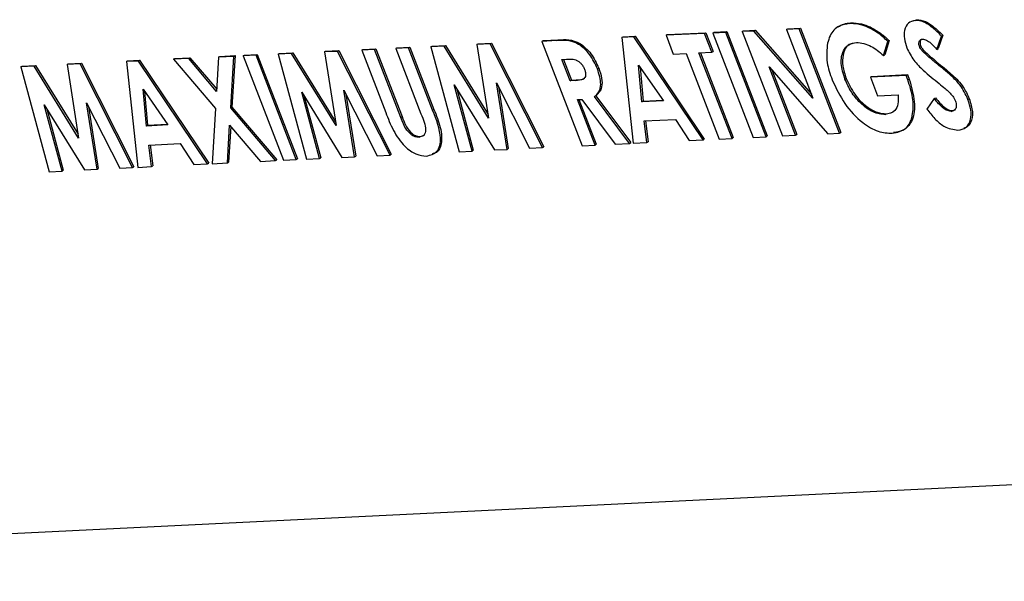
# Model space of a CAD drawing. Header units: inches. Extents: x 0.6 to 33.8, y 0 to 21.7.
# Tile 147 of 169: x 29.8276 to 29.9663, y 16.4329 to 16.5121. Entities that reach past the tile are written whole.
import ezdxf

# ---------------------------------------------------------------- set-up
doc = ezdxf.new("R2010")
doc.units = ezdxf.units.IN
doc.header["$MEASUREMENT"] = 0

msp = doc.modelspace()

# ---------------------------------------------------------------- linework, layer by layer
at = {"color": 7, "linetype": 'Continuous'}
for p, q in [((29.94449, 16.51154), (29.94466, 16.51164)), ((29.95344, 16.51194), (29.95394, 16.51209)), ((29.95377, 16.51199), (29.95394, 16.51209)), ((29.92406, 16.51015), (29.91863, 16.50989)), ((29.91863, 16.50989), (29.9188, 16.51)), ((29.9188, 16.51), (29.92424, 16.51026)), ((29.92406, 16.51015), (29.92424, 16.51026)), ((29.92508, 16.50751), (29.92406, 16.51015)), ((29.92424, 16.51026), (29.92526, 16.50762)), ((29.92523, 16.51021), (29.92541, 16.51032)), ((29.92704, 16.5103), (29.92523, 16.51021)), ((29.92523, 16.51021), (29.93091, 16.4955)), ((29.92541, 16.51032), (29.92722, 16.51041)), ((29.92704, 16.5103), (29.92722, 16.51041)), ((29.93272, 16.49559), (29.92704, 16.5103)), ((29.92722, 16.51041), (29.9329, 16.4957)), ((29.92937, 16.51041), (29.92955, 16.51052)), ((29.93101, 16.51049), (29.92937, 16.51041)), ((29.92937, 16.51041), (29.93505, 16.49571)), ((29.92955, 16.51052), (29.93118, 16.5106)), ((29.93101, 16.51049), (29.93118, 16.5106)), ((29.93933, 16.50104), (29.93101, 16.51049)), ((29.93118, 16.5106), (29.93912, 16.50158)), ((29.93559, 16.51072), (29.93577, 16.51082)), ((29.9374, 16.51081), (29.93559, 16.51072)), ((29.93559, 16.51072), (29.93933, 16.50104)), ((29.93577, 16.51082), (29.93758, 16.51091)), ((29.9374, 16.51081), (29.93758, 16.51091)), ((29.94308, 16.4961), (29.9374, 16.51081)), ((29.93758, 16.51091), (29.94326, 16.4962)), ((29.94722, 16.51096), (29.9474, 16.51107)), ((29.892, 16.50859), (29.89218, 16.5087)), ((29.89387, 16.50868), (29.892, 16.50859)), ((29.892, 16.50859), (29.89364, 16.49822)), ((29.89218, 16.5087), (29.89404, 16.50879)), ((29.89387, 16.50868), (29.89404, 16.50879)), ((29.90125, 16.49406), (29.89387, 16.50868)), ((29.89404, 16.50879), (29.90143, 16.49416)), ((29.90326, 16.50914), (29.90114, 16.50904)), ((29.90114, 16.50904), (29.90132, 16.50914)), ((29.90114, 16.50904), (29.90682, 16.49433)), ((29.90132, 16.50914), (29.90343, 16.50925)), ((29.90326, 16.50914), (29.90343, 16.50925)), ((29.91241, 16.50959), (29.91259, 16.50969)), ((29.91409, 16.50967), (29.91241, 16.50959)), ((29.91241, 16.50959), (29.91401, 16.49468)), ((29.91259, 16.50969), (29.91427, 16.50977)), ((29.91409, 16.50967), (29.91427, 16.50977)), ((29.92385, 16.49516), (29.91409, 16.50967)), ((29.91427, 16.50977), (29.92402, 16.49527)), ((29.91863, 16.50989), (29.91964, 16.50725)), ((29.94926, 16.50705), (29.9499, 16.50903)), ((29.95007, 16.50914), (29.94944, 16.50716)), ((29.9499, 16.50903), (29.95007, 16.50914)), ((29.9568, 16.50791), (29.95746, 16.50978)), ((29.95763, 16.50989), (29.95698, 16.50802)), ((29.95746, 16.50978), (29.95763, 16.50989)), ((29.864, 16.50723), (29.86417, 16.50733)), ((29.86588, 16.50732), (29.864, 16.50723)), ((29.864, 16.50723), (29.86797, 16.49243)), ((29.86417, 16.50733), (29.86605, 16.50742)), ((29.86588, 16.50732), (29.86605, 16.50742)), ((29.87214, 16.49717), (29.86588, 16.50732)), ((29.86605, 16.50742), (29.87206, 16.49769)), ((29.8705, 16.50754), (29.87068, 16.50765)), ((29.87237, 16.50763), (29.8705, 16.50754)), ((29.8705, 16.50754), (29.87214, 16.49717)), ((29.87068, 16.50765), (29.87254, 16.50774)), ((29.87237, 16.50763), (29.87254, 16.50774)), ((29.87975, 16.49301), (29.87237, 16.50763)), ((29.87254, 16.50774), (29.87993, 16.49311)), ((29.87576, 16.5078), (29.87593, 16.5079)), ((29.87757, 16.50789), (29.87576, 16.5078)), ((29.87576, 16.5078), (29.87915, 16.49902)), ((29.87593, 16.5079), (29.87775, 16.50799)), ((29.87757, 16.50789), (29.87775, 16.50799)), ((29.88127, 16.49832), (29.87757, 16.50789)), ((29.87775, 16.50799), (29.88144, 16.49842)), ((29.88055, 16.50803), (29.88073, 16.50814)), ((29.88236, 16.50812), (29.88055, 16.50803)), ((29.88055, 16.50803), (29.88411, 16.49881)), ((29.88073, 16.50814), (29.88254, 16.50823)), ((29.88236, 16.50812), (29.88254, 16.50823)), ((29.88575, 16.49935), (29.88236, 16.50812)), ((29.88254, 16.50823), (29.88593, 16.49945)), ((29.88549, 16.50827), (29.88567, 16.50838)), ((29.88738, 16.50837), (29.88549, 16.50827)), ((29.88549, 16.50827), (29.88947, 16.49348)), ((29.88567, 16.50838), (29.88755, 16.50847)), ((29.88738, 16.50837), (29.88755, 16.50847)), ((29.89364, 16.49822), (29.88738, 16.50837)), ((29.88755, 16.50847), (29.89356, 16.49874)), ((29.91964, 16.50725), (29.92146, 16.50734)), ((29.92146, 16.50734), (29.92612, 16.49527)), ((29.92327, 16.50743), (29.92508, 16.50751)), ((29.92793, 16.49536), (29.92327, 16.50743)), ((29.92348, 16.50744), (29.9281, 16.49546)), ((29.92508, 16.50751), (29.92526, 16.50762)), ((29.95432, 16.50834), (29.95449, 16.50845)), ((29.95476, 16.50765), (29.95493, 16.50775)), ((29.9568, 16.50791), (29.95698, 16.50802)), ((29.83424, 16.50577), (29.83442, 16.50588)), ((29.83611, 16.50586), (29.83424, 16.50577)), ((29.83442, 16.50588), (29.83628, 16.50597)), ((29.83611, 16.50586), (29.83628, 16.50597)), ((29.84349, 16.49124), (29.83611, 16.50586)), ((29.83628, 16.50597), (29.84367, 16.49135)), ((29.84261, 16.50618), (29.84278, 16.50629)), ((29.84429, 16.50626), (29.84261, 16.50618)), ((29.84261, 16.50618), (29.8442, 16.49127)), ((29.84278, 16.50629), (29.84446, 16.50637)), ((29.84429, 16.50626), (29.84446, 16.50637)), ((29.85405, 16.49175), (29.84429, 16.50626)), ((29.84446, 16.50637), (29.85422, 16.49186)), ((29.85138, 16.50661), (29.84924, 16.50651)), ((29.84924, 16.50651), (29.84942, 16.50661)), ((29.84924, 16.50651), (29.85516, 16.49955)), ((29.84942, 16.50661), (29.85155, 16.50672)), ((29.85138, 16.50661), (29.85155, 16.50672)), ((29.85531, 16.50199), (29.85138, 16.50661)), ((29.85155, 16.50672), (29.85533, 16.50228)), ((29.8556, 16.50682), (29.85531, 16.50199)), ((29.85774, 16.50692), (29.8556, 16.50682)), ((29.8556, 16.50682), (29.85578, 16.50692)), ((29.85578, 16.50692), (29.85792, 16.50703)), ((29.8573, 16.49965), (29.85774, 16.50692)), ((29.85792, 16.50703), (29.85748, 16.49976)), ((29.85774, 16.50692), (29.85792, 16.50703)), ((29.85905, 16.50698), (29.85923, 16.50709)), ((29.86087, 16.50707), (29.85905, 16.50698)), ((29.85905, 16.50698), (29.86473, 16.49228)), ((29.85923, 16.50709), (29.86104, 16.50718)), ((29.86087, 16.50707), (29.86104, 16.50718)), ((29.86654, 16.49236), (29.86087, 16.50707)), ((29.86104, 16.50718), (29.86672, 16.49247)), ((29.90397, 16.50649), (29.90459, 16.50652)), ((29.90514, 16.50347), (29.90397, 16.50649)), ((29.90419, 16.5065), (29.90531, 16.50357)), ((29.94926, 16.50705), (29.94944, 16.50716)), ((29.95686, 16.50582), (29.95704, 16.50592)), ((29.82774, 16.50546), (29.82791, 16.50556)), ((29.82962, 16.50555), (29.82774, 16.50546)), ((29.82774, 16.50546), (29.83171, 16.49066)), ((29.82791, 16.50556), (29.82979, 16.50565)), ((29.82962, 16.50555), (29.82979, 16.50565)), ((29.83588, 16.4954), (29.82962, 16.50555)), ((29.82979, 16.50565), (29.8358, 16.49593)), ((29.83424, 16.50577), (29.83588, 16.4954)), ((29.90897, 16.50516), (29.90915, 16.50527)), ((29.91523, 16.5005), (29.91477, 16.50568)), ((29.91477, 16.50568), (29.91826, 16.50065)), ((29.91499, 16.50538), (29.91541, 16.50061)), ((29.93314, 16.50544), (29.94144, 16.49602)), ((29.93686, 16.49579), (29.93314, 16.50544)), ((29.93353, 16.50501), (29.93704, 16.4959)), ((29.89475, 16.5032), (29.89941, 16.49397)), ((29.89624, 16.49381), (29.89475, 16.5032)), ((29.90514, 16.50347), (29.90531, 16.50357)), ((29.90584, 16.5035), (29.90514, 16.50347)), ((29.90531, 16.50357), (29.90602, 16.50361)), ((29.90584, 16.5035), (29.90602, 16.50361)), ((29.94384, 16.5037), (29.94401, 16.50381)), ((29.95246, 16.50424), (29.94742, 16.50399)), ((29.94742, 16.50399), (29.9476, 16.5041)), ((29.94742, 16.50399), (29.94844, 16.50135)), ((29.9476, 16.5041), (29.95263, 16.50435)), ((29.95246, 16.50424), (29.95263, 16.50435)), ((29.95271, 16.50361), (29.95246, 16.50424)), ((29.95263, 16.50435), (29.95289, 16.50372)), ((29.95271, 16.50361), (29.95289, 16.50372)), ((29.95882, 16.50418), (29.95899, 16.50429)), ((29.84543, 16.4971), (29.84497, 16.50228)), ((29.84497, 16.50228), (29.84845, 16.49725)), ((29.84518, 16.50197), (29.8456, 16.4972)), ((29.8673, 16.50187), (29.87297, 16.49268)), ((29.8698, 16.49252), (29.8673, 16.50187)), ((29.87325, 16.50216), (29.87792, 16.49292)), ((29.87474, 16.49276), (29.87325, 16.50216)), ((29.88879, 16.50291), (29.89447, 16.49373)), ((29.8913, 16.49357), (29.88879, 16.50291)), ((29.88915, 16.50233), (29.89148, 16.49368)), ((29.89503, 16.50265), (29.89641, 16.49392)), ((29.83699, 16.50039), (29.84166, 16.49115)), ((29.83848, 16.491), (29.83699, 16.50039)), ((29.86766, 16.50128), (29.86998, 16.49263)), ((29.87353, 16.5016), (29.87491, 16.49287)), ((29.90616, 16.50083), (29.90677, 16.50086)), ((29.90863, 16.49442), (29.90616, 16.50083)), ((29.90637, 16.50084), (29.90881, 16.49452)), ((29.90677, 16.50086), (29.91147, 16.49456)), ((29.90857, 16.50125), (29.90874, 16.50136)), ((29.91349, 16.49465), (29.90857, 16.50125)), ((29.90874, 16.50136), (29.91366, 16.49476)), ((29.91826, 16.50065), (29.91523, 16.5005)), ((29.91523, 16.5005), (29.91541, 16.50061)), ((29.91541, 16.50061), (29.91819, 16.50074)), ((29.94844, 16.50135), (29.95134, 16.5015)), ((29.95641, 16.50097), (29.95536, 16.4995)), ((29.95641, 16.50097), (29.95659, 16.50108)), ((29.96117, 16.50086), (29.96134, 16.50097)), ((29.83103, 16.5001), (29.83671, 16.49091)), ((29.83354, 16.49075), (29.83103, 16.5001)), ((29.83139, 16.49951), (29.83372, 16.49086)), ((29.83727, 16.49983), (29.83865, 16.4911)), ((29.85516, 16.49955), (29.85469, 16.49179)), ((29.8573, 16.49965), (29.85748, 16.49976)), ((29.86363, 16.49222), (29.8573, 16.49965)), ((29.85748, 16.49976), (29.8638, 16.49233)), ((29.88575, 16.49935), (29.88593, 16.49945)), ((29.9497, 16.49882), (29.95044, 16.49901)), ((29.9588, 16.49917), (29.95897, 16.49928)), ((29.95897, 16.49928), (29.95933, 16.49939)), ((29.88127, 16.49832), (29.88144, 16.49842)), ((29.91556, 16.49783), (29.91996, 16.49804)), ((29.91594, 16.49477), (29.91556, 16.49783)), ((29.91575, 16.49784), (29.91612, 16.49488)), ((29.91996, 16.49804), (29.92191, 16.49506)), ((29.94952, 16.49872), (29.9497, 16.49882)), ((29.84845, 16.49725), (29.84543, 16.4971)), ((29.84543, 16.4971), (29.8456, 16.4972)), ((29.8456, 16.4972), (29.84839, 16.49734)), ((29.85683, 16.49189), (29.85715, 16.49721)), ((29.85731, 16.49703), (29.85701, 16.492)), ((29.85715, 16.49721), (29.86149, 16.49212)), ((29.94308, 16.4961), (29.94326, 16.4962)), ((29.88383, 16.49551), (29.88401, 16.49562)), ((29.88429, 16.49574), (29.88464, 16.49588)), ((29.91349, 16.49465), (29.91366, 16.49476)), ((29.91401, 16.49468), (29.91594, 16.49477)), ((29.91594, 16.49477), (29.91612, 16.49488)), ((29.92191, 16.49506), (29.92385, 16.49516)), ((29.92385, 16.49516), (29.92402, 16.49527)), ((29.92612, 16.49527), (29.92793, 16.49536)), ((29.92793, 16.49536), (29.9281, 16.49546)), ((29.93091, 16.4955), (29.93272, 16.49559)), ((29.93272, 16.49559), (29.9329, 16.4957)), ((29.93505, 16.49571), (29.93686, 16.49579)), ((29.93686, 16.49579), (29.93704, 16.4959)), ((29.94144, 16.49602), (29.94308, 16.4961)), ((29.84576, 16.49442), (29.85016, 16.49464)), ((29.84614, 16.49137), (29.84576, 16.49442)), ((29.84595, 16.49443), (29.84631, 16.49147)), ((29.85016, 16.49464), (29.85211, 16.49166)), ((29.88947, 16.49348), (29.8913, 16.49357)), ((29.8913, 16.49357), (29.89148, 16.49368)), ((29.89447, 16.49373), (29.89624, 16.49381)), ((29.89624, 16.49381), (29.89641, 16.49392)), ((29.89941, 16.49397), (29.90125, 16.49406)), ((29.90125, 16.49406), (29.90143, 16.49416)), ((29.90682, 16.49433), (29.90863, 16.49442)), ((29.90863, 16.49442), (29.90881, 16.49452)), ((29.91147, 16.49456), (29.91349, 16.49465)), ((29.85683, 16.49189), (29.85701, 16.492)), ((29.86149, 16.49212), (29.86363, 16.49222)), ((29.86363, 16.49222), (29.8638, 16.49233)), ((29.86473, 16.49228), (29.86654, 16.49236)), ((29.86654, 16.49236), (29.86672, 16.49247)), ((29.86797, 16.49243), (29.8698, 16.49252)), ((29.8698, 16.49252), (29.86998, 16.49263)), ((29.87297, 16.49268), (29.87474, 16.49276)), ((29.87474, 16.49276), (29.87491, 16.49287)), ((29.87792, 16.49292), (29.87975, 16.49301)), ((29.87975, 16.49301), (29.87993, 16.49311)), ((29.83171, 16.49066), (29.83354, 16.49075)), ((29.83354, 16.49075), (29.83372, 16.49086)), ((29.83671, 16.49091), (29.83848, 16.491)), ((29.83848, 16.491), (29.83865, 16.4911)), ((29.84166, 16.49115), (29.84349, 16.49124)), ((29.84349, 16.49124), (29.84367, 16.49135)), ((29.8442, 16.49127), (29.84614, 16.49137)), ((29.84614, 16.49137), (29.84631, 16.49147)), ((29.85211, 16.49166), (29.85405, 16.49175)), ((29.85405, 16.49175), (29.85422, 16.49186)), ((29.85469, 16.49179), (29.85683, 16.49189)), ((29.68796, 16.43291), (30.02675, 16.44943))]:
    msp.add_line(p, q, dxfattribs=at)
for points, knots in [([(29.94449, 16.51154), (29.94398, 16.51146), (29.94315, 16.51134), (29.94226, 16.51067), (29.94169, 16.50985), (29.94149, 16.50913), (29.94139, 16.50876)], [0, 0, 0, 0, 0.3397386, 0.5598213, 0.7798946, 1, 1, 1, 1]), ([(29.94288, 16.51108), (29.94314, 16.51123), (29.94368, 16.51154), (29.94433, 16.51161), (29.94466, 16.51164)], [0, 0, 0, 0, 0.494503, 1, 1, 1, 1]), ([(29.94722, 16.51096), (29.94669, 16.51116), (29.94573, 16.51153), (29.94487, 16.51153), (29.94449, 16.51154)], [0, 0, 0, 0, 0.559737, 1, 1, 1, 1]), ([(29.94466, 16.51164), (29.94515, 16.51163), (29.94602, 16.51161), (29.94698, 16.51123), (29.9474, 16.51107)], [0, 0, 0, 0, 0.559875, 1, 1, 1, 1]), ([(29.95377, 16.51199), (29.9534, 16.51191), (29.95268, 16.51176), (29.9522, 16.51071), (29.95213, 16.50945), (29.95241, 16.50857), (29.95256, 16.50813)], [0, 0, 0, 0, 0.279767, 0.559448, 0.779674, 1, 1, 1, 1]), ([(29.95746, 16.50978), (29.95705, 16.51018), (29.95637, 16.51085), (29.95538, 16.51156), (29.95453, 16.51194), (29.95402, 16.51197), (29.95377, 16.51199)], [0, 0, 0, 0, 0.340218, 0.560183, 0.780082, 1, 1, 1, 1]), ([(29.95394, 16.51209), (29.95434, 16.51205), (29.95501, 16.51198), (29.95602, 16.51136), (29.95684, 16.51067), (29.95737, 16.51015), (29.95763, 16.50989)], [0, 0, 0, 0, 0.338975, 0.559087, 0.779482, 1, 1, 1, 1]), ([(29.9499, 16.50903), (29.9494, 16.50947), (29.94853, 16.51026), (29.94762, 16.51075), (29.94722, 16.51096)], [0, 0, 0, 0, 0.560132, 1, 1, 1, 1]), ([(29.9474, 16.51107), (29.94791, 16.51078), (29.94881, 16.51028), (29.94969, 16.50949), (29.95007, 16.50914)], [0, 0, 0, 0, 0.559434, 1, 1, 1, 1]), ([(29.90897, 16.50516), (29.90864, 16.50586), (29.90815, 16.50691), (29.90714, 16.50803), (29.90549, 16.50928), (29.90425, 16.5092), (29.90326, 16.50914)], [0, 0, 0, 0, 0.2496356, 0.3753556, 0.5010048, 1, 1, 1, 1]), ([(29.90343, 16.50925), (29.90442, 16.50931), (29.90567, 16.50939), (29.90732, 16.50813), (29.90833, 16.50702), (29.90882, 16.50597), (29.90915, 16.50527)], [0, 0, 0, 0, 0.498995, 0.624644, 0.750364, 1, 1, 1, 1]), ([(29.94139, 16.50876), (29.94129, 16.50789), (29.94112, 16.50632), (29.94175, 16.50444), (29.94203, 16.50361)], [0, 0, 0, 0, 0.559253, 1, 1, 1, 1]), ([(29.94384, 16.5037), (29.94361, 16.50446), (29.94315, 16.50597), (29.9435, 16.50767), (29.94429, 16.50869), (29.94507, 16.50883), (29.94546, 16.50889)], [0, 0, 0, 0, 0.279476, 0.559148, 0.779437, 1, 1, 1, 1]), ([(29.94497, 16.50875), (29.94473, 16.50868), (29.94402, 16.5085), (29.94353, 16.50728), (29.94344, 16.5056), (29.94382, 16.50441), (29.94401, 16.50381)], [0, 0, 0, 0, 0.163976, 0.488566, 0.744203, 1, 1, 1, 1]), ([(29.94546, 16.50889), (29.94615, 16.5088), (29.94739, 16.50864), (29.94869, 16.50754), (29.94926, 16.50705)], [0, 0, 0, 0, 0.558633, 1, 1, 1, 1]), ([(29.95432, 16.50834), (29.95428, 16.5085), (29.9542, 16.50882), (29.95432, 16.50913), (29.95451, 16.50932), (29.95468, 16.50934), (29.95476, 16.50935)], [0, 0, 0, 0, 0.2778653, 0.558135, 0.7789362, 1, 1, 1, 1]), ([(29.95461, 16.50931), (29.95455, 16.50925), (29.95444, 16.50913), (29.95439, 16.50882), (29.95446, 16.50857), (29.95449, 16.50845)], [0, 0, 0, 0, 0.331931, 0.666676, 1, 1, 1, 1]), ([(29.95476, 16.50935), (29.95495, 16.50932), (29.95533, 16.50926), (29.95605, 16.50872), (29.95651, 16.50822), (29.9568, 16.50791)], [0, 0, 0, 0, 0.279014, 0.559212, 1, 1, 1, 1]), ([(29.95256, 16.50813), (29.95286, 16.50752), (29.95348, 16.5063), (29.95515, 16.50468), (29.95636, 16.50369), (29.95709, 16.50309)], [0, 0, 0, 0, 0.278494, 0.558591, 1, 1, 1, 1]), ([(29.95476, 16.50765), (29.95466, 16.50777), (29.95448, 16.50798), (29.95437, 16.50823), (29.95432, 16.50834)], [0, 0, 0, 0, 0.559978, 1, 1, 1, 1]), ([(29.95449, 16.50845), (29.95456, 16.50831), (29.95468, 16.50805), (29.95486, 16.50785), (29.95493, 16.50775)], [0, 0, 0, 0, 0.559238, 1, 1, 1, 1]), ([(29.95686, 16.50582), (29.95647, 16.50614), (29.95576, 16.50672), (29.95506, 16.50736), (29.95476, 16.50765)], [0, 0, 0, 0, 0.560208, 1, 1, 1, 1]), ([(29.95493, 16.50775), (29.95532, 16.5074), (29.95602, 16.50676), (29.95673, 16.50618), (29.95704, 16.50592)], [0, 0, 0, 0, 0.559767, 1, 1, 1, 1]), ([(29.90459, 16.50652), (29.90501, 16.50655), (29.90554, 16.5066), (29.90626, 16.50626), (29.90662, 16.50596), (29.90694, 16.50557), (29.90708, 16.50526), (29.90714, 16.50511)], [0, 0, 0, 0, 0.499996, 0.625137, 0.750202, 0.875093, 1, 1, 1, 1]), ([(29.95882, 16.50418), (29.95846, 16.5045), (29.95781, 16.50505), (29.95715, 16.50558), (29.95686, 16.50582)], [0, 0, 0, 0, 0.559951, 1, 1, 1, 1]), ([(29.95704, 16.50592), (29.95741, 16.50563), (29.95806, 16.5051), (29.95871, 16.50454), (29.95899, 16.50429)], [0, 0, 0, 0, 0.560045, 1, 1, 1, 1]), ([(29.90714, 16.50511), (29.9072, 16.50496), (29.9073, 16.50466), (29.90733, 16.50424), (29.90722, 16.50392), (29.90677, 16.50356), (29.90626, 16.50353), (29.90584, 16.5035)], [0, 0, 0, 0, 0.1251548, 0.2500173, 0.3747141, 0.4998423, 1, 1, 1, 1]), ([(29.90857, 16.50125), (29.90879, 16.50145), (29.90924, 16.50186), (29.90958, 16.50317), (29.9092, 16.50441), (29.90897, 16.50516)], [0, 0, 0, 0, 0.2813691, 0.5616675, 1, 1, 1, 1]), ([(29.90915, 16.50527), (29.90931, 16.5048), (29.90963, 16.50385), (29.90965, 16.50227), (29.90909, 16.5017), (29.90874, 16.50136)], [0, 0, 0, 0, 0.281082, 0.561294, 1, 1, 1, 1]), ([(29.90602, 16.50361), (29.90645, 16.50361), (29.90688, 16.5036), (29.90717, 16.50386), (29.90717, 16.50386)], [0, 0, 0, 0, 0.997294, 1, 1, 1, 1]), ([(29.94203, 16.50361), (29.94258, 16.50246), (29.94367, 16.50014), (29.94613, 16.49757), (29.94854, 16.49619), (29.94985, 16.49611), (29.95051, 16.49608)], [0, 0, 0, 0, 0.279669, 0.5591, 0.779372, 1, 1, 1, 1]), ([(29.94952, 16.49872), (29.94896, 16.49877), (29.94782, 16.49888), (29.94608, 16.5002), (29.94466, 16.50187), (29.94411, 16.50309), (29.94384, 16.5037)], [0, 0, 0, 0, 0.2798924, 0.5595078, 0.7796982, 1, 1, 1, 1]), ([(29.94401, 16.50381), (29.94438, 16.50303), (29.94511, 16.50148), (29.94679, 16.49984), (29.94838, 16.49891), (29.94926, 16.49885), (29.9497, 16.49882)], [0, 0, 0, 0, 0.279421, 0.559118, 0.779444, 1, 1, 1, 1]), ([(29.95051, 16.49608), (29.95121, 16.49622), (29.95262, 16.49649), (29.95348, 16.49859), (29.95351, 16.50107), (29.95298, 16.50276), (29.95271, 16.50361)], [0, 0, 0, 0, 0.279827, 0.558972, 0.779604, 1, 1, 1, 1]), ([(29.95289, 16.50372), (29.9532, 16.50264), (29.95383, 16.50049), (29.95349, 16.49795), (29.95236, 16.49645), (29.95124, 16.49627), (29.95068, 16.49618)], [0, 0, 0, 0, 0.27957, 0.559349, 0.779431, 1, 1, 1, 1]), ([(29.95709, 16.50309), (29.95738, 16.50286), (29.95786, 16.50247), (29.95851, 16.5019), (29.95905, 16.50134), (29.95929, 16.50086), (29.95941, 16.50062)], [0, 0, 0, 0, 0.340769, 0.561242, 0.781152, 1, 1, 1, 1]), ([(29.96117, 16.50086), (29.96082, 16.50157), (29.96021, 16.50285), (29.95924, 16.50378), (29.95882, 16.50418)], [0, 0, 0, 0, 0.557989, 1, 1, 1, 1]), ([(29.95899, 16.50429), (29.95954, 16.50376), (29.9605, 16.50281), (29.96108, 16.50153), (29.96134, 16.50097)], [0, 0, 0, 0, 0.560209, 1, 1, 1, 1]), ([(29.95134, 16.5015), (29.95135, 16.50106), (29.95137, 16.50018), (29.95085, 16.49898), (29.95003, 16.49882), (29.94952, 16.49872)], [0, 0, 0, 0, 0.281031, 0.561239, 1, 1, 1, 1]), ([(29.9588, 16.49917), (29.95857, 16.4992), (29.95813, 16.49927), (29.95727, 16.49994), (29.95674, 16.50058), (29.95641, 16.50097)], [0, 0, 0, 0, 0.279066, 0.559245, 1, 1, 1, 1]), ([(29.95659, 16.50108), (29.95701, 16.50058), (29.95759, 16.49988), (29.95846, 16.49933), (29.9588, 16.49929), (29.95897, 16.49928)], [0, 0, 0, 0, 0.559407, 0.779869, 1, 1, 1, 1]), ([(29.95941, 16.50062), (29.95947, 16.50039), (29.95959, 16.49994), (29.95942, 16.49948), (29.95915, 16.49922), (29.95891, 16.49919), (29.9588, 16.49917)], [0, 0, 0, 0, 0.278174, 0.558403, 0.779137, 1, 1, 1, 1]), ([(29.95975, 16.49653), (29.96017, 16.4966), (29.961, 16.49675), (29.96161, 16.49789), (29.96166, 16.49935), (29.96133, 16.50036), (29.96117, 16.50086)], [0, 0, 0, 0, 0.280178, 0.559487, 0.779603, 1, 1, 1, 1]), ([(29.96134, 16.50097), (29.96154, 16.50032), (29.96194, 16.49903), (29.96164, 16.49761), (29.96111, 16.49692), (29.9607, 16.49683), (29.96061, 16.49681)], [0, 0, 0, 0, 0.333046, 0.665755, 0.928104, 1, 1, 1, 1]), ([(29.87915, 16.49902), (29.87947, 16.49817), (29.88012, 16.49648), (29.88165, 16.49422), (29.88344, 16.493), (29.88441, 16.49292), (29.88489, 16.49287)], [0, 0, 0, 0, 0.281896, 0.559523, 0.779612, 1, 1, 1, 1]), ([(29.88489, 16.49287), (29.88544, 16.493), (29.88654, 16.49325), (29.88715, 16.49574), (29.88628, 16.49798), (29.88575, 16.49935)], [0, 0, 0, 0, 0.280053, 0.559964, 1, 1, 1, 1]), ([(29.88593, 16.49945), (29.88627, 16.49859), (29.88696, 16.49689), (29.88711, 16.49465), (29.88653, 16.49337), (29.88589, 16.49323), (29.88568, 16.49319)], [0, 0, 0, 0, 0.317236, 0.630069, 0.877331, 1, 1, 1, 1]), ([(29.95536, 16.4995), (29.95573, 16.49903), (29.95647, 16.49809), (29.95804, 16.49675), (29.9591, 16.49661), (29.95975, 16.49653)], [0, 0, 0, 0, 0.281493, 0.562113, 1, 1, 1, 1]), ([(29.88383, 16.49551), (29.88365, 16.49552), (29.88328, 16.49554), (29.88266, 16.4959), (29.88183, 16.4968), (29.8815, 16.49769), (29.88127, 16.49832)], [0, 0, 0, 0, 0.187138, 0.373813, 0.56016, 1, 1, 1, 1]), ([(29.88144, 16.49842), (29.88159, 16.49804), (29.88189, 16.49728), (29.88254, 16.49623), (29.88335, 16.49567), (29.88379, 16.49563), (29.88401, 16.49562)], [0, 0, 0, 0, 0.281906, 0.559802, 0.779442, 1, 1, 1, 1]), ([(29.88411, 16.49881), (29.88444, 16.49802), (29.88485, 16.49703), (29.88471, 16.49611), (29.88445, 16.49565), (29.88408, 16.49557), (29.88383, 16.49551)], [0, 0, 0, 0, 0.499172, 0.624669, 0.750353, 1, 1, 1, 1])]:
    msp.add_open_spline(points, degree=3, knots=knots, dxfattribs=at)

doc.saveas('drawing.dxf')
